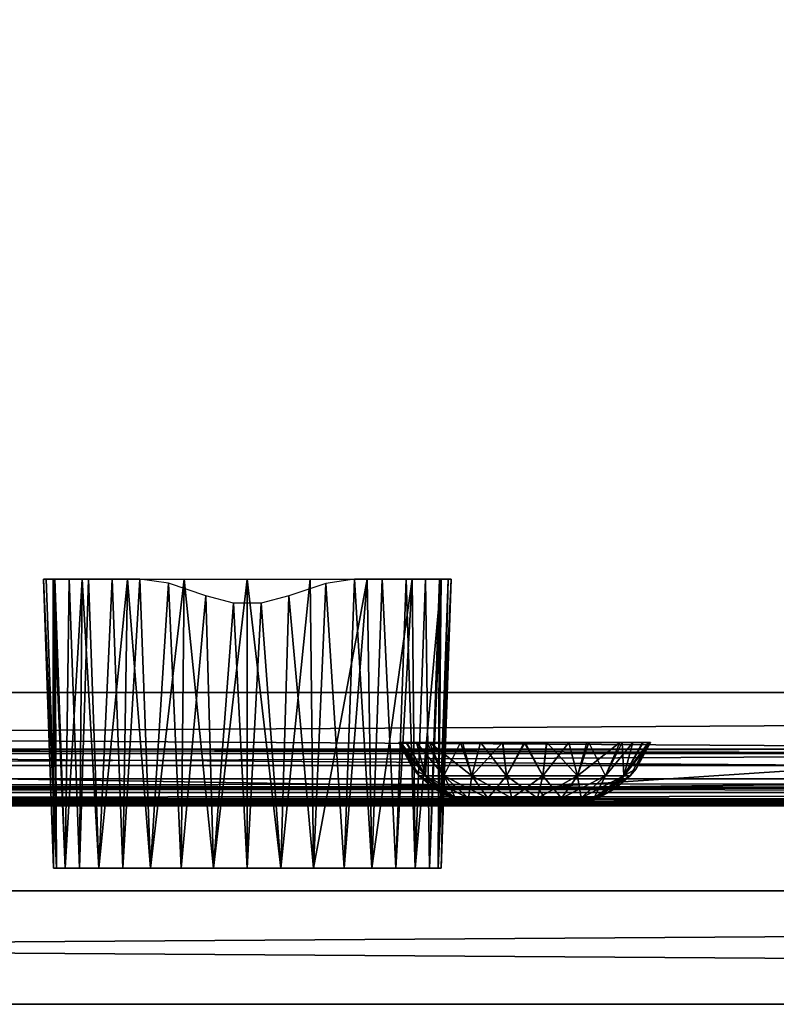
# Model space of a CAD drawing. Header units: millimetres. Extents: x -168 to 168, y -6 to 84.
# Tile 92 of 173: x 15 to 28, y -6 to 12. Entities that reach past the tile are written whole.
import ezdxf

# ---------------------------------------------------------------- set-up
doc = ezdxf.new("R2010")
doc.units = ezdxf.units.MM
doc.header["$LTSCALE"] = 65.185185
for name, color, linetype in [('109', 7, 'CONTINUOUS'), ('110', 7, 'CONTINUOUS'), ('16', 7, 'CONTINUOUS'), ('2', 7, 'CONTINUOUS'), ('201', 7, 'CONTINUOUS'), ('202', 7, 'CONTINUOUS'), ('203', 7, 'CONTINUOUS'), ('21', 7, 'CONTINUOUS'), ('210', 7, 'CONTINUOUS'), ('211', 7, 'CONTINUOUS'), ('212', 7, 'CONTINUOUS'), ('242', 7, 'CONTINUOUS'), ('249', 7, 'CONTINUOUS'), ('251', 7, 'CONTINUOUS'), ('256', 7, 'CONTINUOUS'), ('28', 7, 'CONTINUOUS'), ('29', 7, 'CONTINUOUS'), ('32', 7, 'CONTINUOUS'), ('37', 7, 'CONTINUOUS'), ('68', 7, 'CONTINUOUS'), ('76', 7, 'CONTINUOUS'), ('77', 7, 'CONTINUOUS'), ('82', 7, 'CONTINUOUS')]:
    doc.layers.add(name, color=color, linetype=linetype)

msp = doc.modelspace()

# ---------------------------------------------------------------- linework, layer by layer
at = {"layer": '109', "linetype": 'Continuous'}
for points in [[(-125, 0, -50), (124.655, 39.565, -49.655), (125, 0, -50), (-125, 0, -50)], [(-125, 0, -50), (-124.655, 39.565, -49.655), (124.655, 39.565, -49.655), (-125, 0, -50)]]:
    msp.add_3dface(points, dxfattribs=at)
at = {"layer": '110', "linetype": 'Continuous'}
for points in [[(-124.655, 39.565, 49.655), (-125, 0, 50), (125, 0, 50), (-124.655, 39.565, 49.655)], [(-124.655, 39.565, 49.655), (125, 0, 50), (124.655, 39.565, 49.655), (-124.655, 39.565, 49.655)]]:
    msp.add_3dface(points, dxfattribs=at)
at = {"layer": '16', "linetype": 'Continuous'}
for points in [[(37.946, -2, 48.712), (-38.163, -2, 49.334), (37.946, -2, 47.996), (37.946, -2, 48.712)], [(38.001, -2, 49.041), (-38.163, -2, 49.334), (37.946, -2, 48.712), (38.001, -2, 49.041)], [(-38.163, -2, 49.334), (0, -2, 47.336), (37.946, -2, 47.996), (-38.163, -2, 49.334)], [(38.163, -2, 49.334), (-38.163, -2, 49.334), (38.001, -2, 49.041), (38.163, -2, 49.334)], [(0, -2, 47.336), (38.15, -2, 47.39), (37.998, -2, 47.676), (0, -2, 47.336)], [(37.946, -2, 47.996), (0, -2, 47.336), (37.998, -2, 47.676), (37.946, -2, 47.996)]]:
    msp.add_3dface(points, dxfattribs=at)
at = {"layer": '2', "linetype": 'Continuous'}
for points in [[(123.9, -1.522, 49.834), (-123.9, -1.759, 49.762), (123.9, -1.651, 49.811), (123.9, -1.522, 49.834)], [(-123.9, -1.522, 49.834), (-123.9, -1.759, 49.762), (123.9, -1.522, 49.834), (-123.9, -1.522, 49.834)], [(123.9, -1.651, 49.811), (-123.9, -1.759, 49.762), (123.9, -1.762, 49.76), (123.9, -1.651, 49.811)], [(-123.9, -1.759, 49.762), (-123.9, -1.762, 49.76), (123.9, -1.762, 49.76), (-123.9, -1.759, 49.762)], [(-123.9, -1.762, 49.76), (-123.9, -1.933, 49.583), (123.9, -1.768, 49.756), (-123.9, -1.762, 49.76)], [(123.9, -1.762, 49.76), (-123.9, -1.762, 49.76), (123.9, -1.768, 49.756), (123.9, -1.762, 49.76)], [(-123.9, -1.933, 49.583), (-41.065, -1.962, 49.524), (123.9, -1.768, 49.756), (-123.9, -1.933, 49.583)], [(-38.935, -1.962, 49.524), (123.9, -1.768, 49.756), (-41.065, -1.962, 49.524), (-38.935, -1.962, 49.524)], [(-38.935, -1.962, 49.524), (38.935, -1.962, 49.524), (123.9, -1.768, 49.756), (-38.935, -1.962, 49.524)], [(-38.935, -1.962, 49.524), (-38.653, -1.971, 49.503), (38.935, -1.962, 49.524), (-38.935, -1.962, 49.524)], [(38.935, -1.962, 49.524), (-38.653, -1.971, 49.503), (38.653, -1.971, 49.503), (38.935, -1.962, 49.524)], [(-38.653, -1.971, 49.503), (-38.514, -1.979, 49.476), (38.653, -1.971, 49.503), (-38.653, -1.971, 49.503)], [(38.653, -1.971, 49.503), (-38.514, -1.979, 49.476), (38.514, -1.979, 49.476), (38.653, -1.971, 49.503)], [(-38.514, -1.979, 49.476), (-38.389, -1.989, 49.439), (38.514, -1.979, 49.476), (-38.514, -1.979, 49.476)], [(38.514, -1.979, 49.476), (-38.389, -1.989, 49.439), (38.389, -1.989, 49.439), (38.514, -1.979, 49.476)], [(-38.389, -1.989, 49.439), (-38.163, -2, 49.334), (38.389, -1.989, 49.439), (-38.389, -1.989, 49.439)], [(-38.163, -2, 49.334), (38.163, -2, 49.334), (38.389, -1.989, 49.439), (-38.163, -2, 49.334)]]:
    msp.add_3dface(points, dxfattribs=at)
at = {"layer": '201', "linetype": 'Continuous'}
for points in [[(15.503, 2, 19.782), (15.679, 2, 18.669), (15.681, -3.1, 19.782), (15.503, 2, 19.782)], [(15.679, 2, 18.669), (16.191, 2, 17.666), (15.888, -3.1, 18.611), (15.679, 2, 18.669)], [(15.681, -3.1, 19.782), (15.679, 2, 18.669), (15.733, -3.1, 19.187), (15.681, -3.1, 19.782)], [(15.733, -3.1, 19.187), (15.679, 2, 18.669), (15.888, -3.1, 18.611), (15.733, -3.1, 19.187)], [(15.888, -3.1, 18.611), (16.191, 2, 17.666), (16.14, -3.1, 18.07), (15.888, -3.1, 18.611)], [(16.14, -3.1, 18.07), (16.191, 2, 17.666), (16.483, -3.1, 17.581), (16.14, -3.1, 18.07)], [(16.191, 2, 17.666), (16.987, 2, 16.869), (16.483, -3.1, 17.581), (16.191, 2, 17.666)], [(16.483, -3.1, 17.581), (16.987, 2, 16.869), (16.904, -3.1, 17.16), (16.483, -3.1, 17.581)], [(16.904, -3.1, 17.16), (16.987, 2, 16.869), (17.393, -3.1, 16.818), (16.904, -3.1, 17.16)], [(16.987, 2, 16.869), (17.991, 2, 16.358), (17.393, -3.1, 16.818), (16.987, 2, 16.869)], [(17.393, -3.1, 16.818), (17.991, 2, 16.358), (17.933, -3.1, 16.566), (17.393, -3.1, 16.818)], [(17.933, -3.1, 16.566), (17.991, 2, 16.358), (18.509, -3.1, 16.412), (17.933, -3.1, 16.566)], [(17.991, 2, 16.358), (19.103, 2, 16.182), (18.509, -3.1, 16.412), (17.991, 2, 16.358)], [(18.509, -3.1, 16.412), (19.103, 2, 16.182), (19.103, -3.1, 16.36), (18.509, -3.1, 16.412)], [(19.103, -3.1, 16.36), (19.103, 2, 16.182), (19.697, -3.1, 16.412), (19.103, -3.1, 16.36)], [(19.103, 2, 16.182), (20.216, 2, 16.358), (19.697, -3.1, 16.412), (19.103, 2, 16.182)], [(19.697, -3.1, 16.412), (20.216, 2, 16.358), (20.274, -3.1, 16.566), (19.697, -3.1, 16.412)], [(20.216, 2, 16.358), (21.219, 2, 16.869), (20.274, -3.1, 16.566), (20.216, 2, 16.358)], [(20.274, -3.1, 16.566), (21.219, 2, 16.869), (20.814, -3.1, 16.818), (20.274, -3.1, 16.566)], [(20.814, -3.1, 16.818), (21.219, 2, 16.869), (21.303, -3.1, 17.16), (20.814, -3.1, 16.818)], [(21.219, 2, 16.869), (22.016, 2, 17.666), (21.303, -3.1, 17.16), (21.219, 2, 16.869)], [(21.303, -3.1, 17.16), (22.016, 2, 17.666), (21.724, -3.1, 17.582), (21.303, -3.1, 17.16)], [(21.724, -3.1, 17.582), (22.016, 2, 17.666), (22.066, -3.1, 18.07), (21.724, -3.1, 17.582)], [(22.016, 2, 17.666), (22.527, 2, 18.669), (22.066, -3.1, 18.07), (22.016, 2, 17.666)], [(22.066, -3.1, 18.07), (22.527, 2, 18.669), (22.319, -3.1, 18.612), (22.066, -3.1, 18.07)], [(22.319, -3.1, 18.612), (22.527, 2, 18.669), (22.473, -3.1, 19.188), (22.319, -3.1, 18.612)], [(22.527, 2, 18.669), (22.703, 2, 19.782), (22.473, -3.1, 19.188), (22.527, 2, 18.669)], [(22.473, -3.1, 19.188), (22.703, 2, 19.782), (22.525, -3.1, 19.782), (22.473, -3.1, 19.188)]]:
    msp.add_3dface(points, dxfattribs=at)
at = {"layer": '202', "linetype": 'Continuous'}
for points in [[(15.503, 2, 19.782), (15.733, -3.1, 20.376), (15.555, 2, 20.389), (15.503, 2, 19.782)], [(15.503, 2, 19.782), (15.681, -3.1, 19.782), (15.733, -3.1, 20.376), (15.503, 2, 19.782)], [(15.555, 2, 20.389), (15.733, -3.1, 20.376), (15.708, 2, 20.979), (15.555, 2, 20.389)], [(15.733, -3.1, 20.376), (15.888, -3.1, 20.952), (15.708, 2, 20.979), (15.733, -3.1, 20.376)], [(15.708, 2, 20.979), (15.888, -3.1, 20.952), (15.958, 2, 21.534), (15.708, 2, 20.979)], [(15.888, -3.1, 20.952), (16.14, -3.1, 21.493), (15.958, 2, 21.534), (15.888, -3.1, 20.952)], [(15.958, 2, 21.534), (16.14, -3.1, 21.493), (16.299, 2, 22.039), (15.958, 2, 21.534)], [(16.14, -3.1, 21.493), (16.482, -3.1, 21.982), (16.299, 2, 22.039), (16.14, -3.1, 21.493)], [(16.299, 2, 22.039), (16.482, -3.1, 21.982), (16.72, 2, 22.48), (16.299, 2, 22.039)], [(16.482, -3.1, 21.982), (16.904, -3.1, 22.403), (16.72, 2, 22.48), (16.482, -3.1, 21.982)], [(16.72, 2, 22.48), (16.904, -3.1, 22.403), (17.209, 2, 22.843), (16.72, 2, 22.48)], [(16.904, -3.1, 22.403), (17.392, -3.1, 22.745), (17.209, 2, 22.843), (16.904, -3.1, 22.403)], [(17.209, 2, 22.843), (17.392, -3.1, 22.745), (17.71, 1.93, 23.099), (17.209, 2, 22.843)], [(17.392, -3.1, 22.745), (17.933, -3.1, 22.997), (17.71, 1.93, 23.099), (17.392, -3.1, 22.745)], [(17.933, -3.1, 22.997), (18.371, 1.711, 23.296), (17.71, 1.93, 23.099), (17.933, -3.1, 22.997)], [(20.489, 1.928, 23.102), (19.835, 1.711, 23.296), (20.274, -3.1, 22.997), (20.489, 1.928, 23.102)], [(20.814, -3.1, 22.746), (20.489, 1.928, 23.102), (20.274, -3.1, 22.997), (20.814, -3.1, 22.746)], [(20.997, 2, 22.843), (20.489, 1.928, 23.102), (20.814, -3.1, 22.746), (20.997, 2, 22.843)], [(21.302, -3.1, 22.404), (20.997, 2, 22.843), (20.814, -3.1, 22.746), (21.302, -3.1, 22.404)], [(21.486, 2, 22.48), (20.997, 2, 22.843), (21.302, -3.1, 22.404), (21.486, 2, 22.48)], [(21.724, -3.1, 21.982), (21.486, 2, 22.48), (21.302, -3.1, 22.404), (21.724, -3.1, 21.982)], [(21.907, 2, 22.039), (21.486, 2, 22.48), (21.724, -3.1, 21.982), (21.907, 2, 22.039)], [(22.066, -3.1, 21.494), (21.907, 2, 22.039), (21.724, -3.1, 21.982), (22.066, -3.1, 21.494)], [(22.248, 2, 21.534), (21.907, 2, 22.039), (22.066, -3.1, 21.494), (22.248, 2, 21.534)], [(22.318, -3.1, 20.953), (22.248, 2, 21.534), (22.066, -3.1, 21.494), (22.318, -3.1, 20.953)], [(22.498, 2, 20.979), (22.248, 2, 21.534), (22.318, -3.1, 20.953), (22.498, 2, 20.979)], [(22.473, -3.1, 20.377), (22.498, 2, 20.979), (22.318, -3.1, 20.953), (22.473, -3.1, 20.377)], [(22.652, 2, 20.389), (22.498, 2, 20.979), (22.473, -3.1, 20.377), (22.652, 2, 20.389)], [(22.525, -3.1, 19.782), (22.652, 2, 20.389), (22.473, -3.1, 20.377), (22.525, -3.1, 19.782)], [(22.525, -3.1, 19.782), (22.703, 2, 19.782), (22.652, 2, 20.389), (22.525, -3.1, 19.782)], [(18.509, -3.1, 23.152), (18.371, 1.711, 23.296), (17.933, -3.1, 22.997), (18.509, -3.1, 23.152)], [(18.859, 1.577, 23.359), (18.371, 1.711, 23.296), (18.509, -3.1, 23.152), (18.859, 1.577, 23.359)], [(19.103, -3.1, 23.204), (18.859, 1.577, 23.359), (18.509, -3.1, 23.152), (19.103, -3.1, 23.204)], [(19.347, 1.577, 23.359), (18.859, 1.577, 23.359), (19.103, -3.1, 23.204), (19.347, 1.577, 23.359)], [(19.697, -3.1, 23.152), (19.347, 1.577, 23.359), (19.103, -3.1, 23.204), (19.697, -3.1, 23.152)], [(19.835, 1.711, 23.296), (19.347, 1.577, 23.359), (19.697, -3.1, 23.152), (19.835, 1.711, 23.296)], [(20.274, -3.1, 22.997), (19.835, 1.711, 23.296), (19.697, -3.1, 23.152), (20.274, -3.1, 22.997)]]:
    msp.add_3dface(points, dxfattribs=at)
at = {"layer": '203', "linetype": 'Continuous'}
for points in [[(15.681, -3.1, 19.782), (22.473, -3.1, 20.377), (15.733, -3.1, 20.376), (15.681, -3.1, 19.782)], [(15.681, -3.1, 19.782), (22.525, -3.1, 19.782), (22.473, -3.1, 20.377), (15.681, -3.1, 19.782)], [(15.681, -3.1, 19.782), (15.733, -3.1, 19.187), (22.525, -3.1, 19.782), (15.681, -3.1, 19.782)], [(15.733, -3.1, 19.187), (22.473, -3.1, 19.188), (22.525, -3.1, 19.782), (15.733, -3.1, 19.187)], [(15.733, -3.1, 19.187), (22.319, -3.1, 18.612), (22.473, -3.1, 19.188), (15.733, -3.1, 19.187)], [(15.733, -3.1, 19.187), (15.888, -3.1, 18.611), (22.319, -3.1, 18.612), (15.733, -3.1, 19.187)], [(22.473, -3.1, 20.377), (15.888, -3.1, 20.952), (15.733, -3.1, 20.376), (22.473, -3.1, 20.377)], [(15.888, -3.1, 18.611), (16.14, -3.1, 18.07), (22.066, -3.1, 18.07), (15.888, -3.1, 18.611)], [(22.318, -3.1, 20.953), (16.14, -3.1, 21.493), (15.888, -3.1, 20.952), (22.318, -3.1, 20.953)], [(22.473, -3.1, 20.377), (22.318, -3.1, 20.953), (15.888, -3.1, 20.952), (22.473, -3.1, 20.377)], [(15.888, -3.1, 18.611), (22.066, -3.1, 18.07), (22.319, -3.1, 18.612), (15.888, -3.1, 18.611)], [(22.066, -3.1, 21.494), (16.482, -3.1, 21.982), (16.14, -3.1, 21.493), (22.066, -3.1, 21.494)], [(22.318, -3.1, 20.953), (22.066, -3.1, 21.494), (16.14, -3.1, 21.493), (22.318, -3.1, 20.953)], [(16.14, -3.1, 18.07), (16.483, -3.1, 17.581), (21.724, -3.1, 17.582), (16.14, -3.1, 18.07)], [(16.14, -3.1, 18.07), (21.724, -3.1, 17.582), (22.066, -3.1, 18.07), (16.14, -3.1, 18.07)], [(21.724, -3.1, 21.982), (16.904, -3.1, 22.403), (16.482, -3.1, 21.982), (21.724, -3.1, 21.982)], [(22.066, -3.1, 21.494), (21.724, -3.1, 21.982), (16.482, -3.1, 21.982), (22.066, -3.1, 21.494)], [(16.483, -3.1, 17.581), (21.303, -3.1, 17.16), (21.724, -3.1, 17.582), (16.483, -3.1, 17.581)], [(16.483, -3.1, 17.581), (16.904, -3.1, 17.16), (21.303, -3.1, 17.16), (16.483, -3.1, 17.581)], [(21.302, -3.1, 22.404), (17.392, -3.1, 22.745), (16.904, -3.1, 22.403), (21.302, -3.1, 22.404)], [(21.724, -3.1, 21.982), (21.302, -3.1, 22.404), (16.904, -3.1, 22.403), (21.724, -3.1, 21.982)], [(16.904, -3.1, 17.16), (20.814, -3.1, 16.818), (21.303, -3.1, 17.16), (16.904, -3.1, 17.16)], [(16.904, -3.1, 17.16), (17.393, -3.1, 16.818), (20.814, -3.1, 16.818), (16.904, -3.1, 17.16)], [(20.814, -3.1, 22.746), (17.933, -3.1, 22.997), (17.392, -3.1, 22.745), (20.814, -3.1, 22.746)], [(21.302, -3.1, 22.404), (20.814, -3.1, 22.746), (17.392, -3.1, 22.745), (21.302, -3.1, 22.404)], [(17.393, -3.1, 16.818), (20.274, -3.1, 16.566), (20.814, -3.1, 16.818), (17.393, -3.1, 16.818)], [(17.393, -3.1, 16.818), (17.933, -3.1, 16.566), (20.274, -3.1, 16.566), (17.393, -3.1, 16.818)], [(20.274, -3.1, 22.997), (19.697, -3.1, 23.152), (17.933, -3.1, 22.997), (20.274, -3.1, 22.997)], [(20.814, -3.1, 22.746), (20.274, -3.1, 22.997), (17.933, -3.1, 22.997), (20.814, -3.1, 22.746)], [(19.697, -3.1, 23.152), (18.509, -3.1, 23.152), (17.933, -3.1, 22.997), (19.697, -3.1, 23.152)], [(17.933, -3.1, 16.566), (18.509, -3.1, 16.412), (20.274, -3.1, 16.566), (17.933, -3.1, 16.566)], [(19.697, -3.1, 23.152), (19.103, -3.1, 23.204), (18.509, -3.1, 23.152), (19.697, -3.1, 23.152)], [(18.509, -3.1, 16.412), (19.697, -3.1, 16.412), (20.274, -3.1, 16.566), (18.509, -3.1, 16.412)], [(18.509, -3.1, 16.412), (19.103, -3.1, 16.36), (19.697, -3.1, 16.412), (18.509, -3.1, 16.412)]]:
    msp.add_3dface(points, dxfattribs=at)
at = {"layer": '21', "linetype": 'Continuous'}
for points in [[(24.229, -1.674, 46.122), (-24.229, -1.674, 46.122), (0, -1.286, 45.586), (24.229, -1.674, 46.122)], [(30.099, -1.286, 45.62), (24.229, -1.674, 46.122), (0, -1.286, 45.586), (30.099, -1.286, 45.62)], [(72.686, -1.674, 46.299), (24.229, -1.674, 46.122), (60.198, -1.286, 45.722), (72.686, -1.674, 46.299)], [(60.198, -1.286, 45.722), (24.229, -1.674, 46.122), (30.099, -1.286, 45.62), (60.198, -1.286, 45.722)], [(24.399, -1.917, 46.72), (-24.399, -1.917, 46.72), (24.229, -1.674, 46.122), (24.399, -1.917, 46.72)], [(24.229, -1.674, 46.122), (-24.399, -1.917, 46.72), (-24.229, -1.674, 46.122), (24.229, -1.674, 46.122)], [(72.686, -1.674, 46.299), (24.399, -1.917, 46.72), (24.229, -1.674, 46.122), (72.686, -1.674, 46.299)], [(73.198, -1.917, 46.899), (24.399, -1.917, 46.72), (72.686, -1.674, 46.299), (73.198, -1.917, 46.899)], [(24.399, -1.917, 46.72), (0, -2, 47.336), (-24.399, -1.917, 46.72), (24.399, -1.917, 46.72)], [(38.15, -2, 47.39), (0, -2, 47.336), (24.399, -1.917, 46.72), (38.15, -2, 47.39)], [(73.198, -1.917, 46.899), (38.939, -1.978, 47.063), (24.399, -1.917, 46.72), (73.198, -1.917, 46.899)], [(38.939, -1.978, 47.063), (38.643, -1.983, 47.101), (24.399, -1.917, 46.72), (38.939, -1.978, 47.063)], [(38.643, -1.983, 47.101), (38.514, -1.988, 47.143), (24.399, -1.917, 46.72), (38.643, -1.983, 47.101)], [(38.514, -1.988, 47.143), (38.372, -1.994, 47.212), (24.399, -1.917, 46.72), (38.514, -1.988, 47.143)], [(38.372, -1.994, 47.212), (38.15, -2, 47.39), (24.399, -1.917, 46.72), (38.372, -1.994, 47.212)]]:
    msp.add_3dface(points, dxfattribs=at)
at = {"layer": '210', "linetype": 'Continuous'}
for points in [[(23.396, -2, 0.162), (23.374, -2), (24.604, -2, 0.162), (23.396, -2, 0.162)], [(23.396, -2, -0.162), (24.626, -2), (23.374, -2), (23.396, -2, -0.162)], [(23.374, -2), (24.626, -2), (24.604, -2, 0.162), (23.374, -2)], [(23.458, -2, 0.313), (23.396, -2, 0.162), (24.604, -2, 0.162), (23.458, -2, 0.313)], [(24.604, -2, -0.162), (24.626, -2), (23.396, -2, -0.162), (24.604, -2, -0.162)], [(24.542, -2, -0.313), (24.604, -2, -0.162), (23.396, -2, -0.162), (24.542, -2, -0.313)], [(23.459, -2, -0.313), (24.542, -2, -0.313), (23.396, -2, -0.162), (23.459, -2, -0.313)], [(23.558, -2, 0.442), (23.458, -2, 0.313), (24.541, -2, 0.313), (23.558, -2, 0.442)], [(24.541, -2, 0.313), (23.458, -2, 0.313), (24.604, -2, 0.162), (24.541, -2, 0.313)], [(23.558, -2, -0.443), (24.442, -2, -0.442), (23.459, -2, -0.313), (23.558, -2, -0.443)], [(24.442, -2, -0.442), (24.542, -2, -0.313), (23.459, -2, -0.313), (24.442, -2, -0.442)], [(23.687, -2, -0.542), (24.313, -2, -0.542), (23.558, -2, -0.443), (23.687, -2, -0.542)], [(24.313, -2, -0.542), (24.442, -2, -0.442), (23.558, -2, -0.443), (24.313, -2, -0.542)], [(23.687, -2, 0.542), (23.558, -2, 0.442), (24.442, -2, 0.443), (23.687, -2, 0.542)], [(24.442, -2, 0.443), (23.558, -2, 0.442), (24.541, -2, 0.313), (24.442, -2, 0.443)], [(23.838, -2, -0.604), (24.162, -2, -0.604), (23.687, -2, -0.542), (23.838, -2, -0.604)], [(24.162, -2, -0.604), (24.313, -2, -0.542), (23.687, -2, -0.542), (24.162, -2, -0.604)], [(23.838, -2, 0.604), (23.687, -2, 0.542), (24.313, -2, 0.542), (23.838, -2, 0.604)], [(24.313, -2, 0.542), (23.687, -2, 0.542), (24.442, -2, 0.443), (24.313, -2, 0.542)], [(24, -2, -0.626), (24.162, -2, -0.604), (23.838, -2, -0.604), (24, -2, -0.626)], [(24, -2, 0.626), (23.838, -2, 0.604), (24.162, -2, 0.604), (24, -2, 0.626)], [(24.162, -2, 0.604), (23.838, -2, 0.604), (24.313, -2, 0.542), (24.162, -2, 0.604)]]:
    msp.add_3dface(points, dxfattribs=at)
at = {"layer": '211', "linetype": 'Continuous'}
for points in [[(21.777, -0.881, 0), (21.812, -0.881, -0.395), (22.031, -1.342, 0), (21.777, -0.881, 0)], [(21.92, -0.881, -0.784), (22.251, -1.467, -0.637), (21.812, -0.881, -0.395), (21.92, -0.881, -0.784)], [(22.251, -1.467, -0.637), (22.138, -1.467, 0), (21.812, -0.881, -0.395), (22.251, -1.467, -0.637)], [(21.812, -0.881, -0.395), (22.138, -1.467, 0), (22.031, -1.342, 0), (21.812, -0.881, -0.395)], [(22.089, -0.881, -1.136), (22.251, -1.467, -0.637), (21.92, -0.881, -0.784), (22.089, -0.881, -1.136)], [(22.318, -0.881, -1.453), (22.574, -1.467, -1.197), (22.089, -0.881, -1.136), (22.318, -0.881, -1.453)], [(22.574, -1.467, -1.197), (22.251, -1.467, -0.637), (22.089, -0.881, -1.136), (22.574, -1.467, -1.197)], [(23.069, -1.467, -1.612), (22.574, -1.467, -1.197), (22.318, -0.881, -1.453), (23.069, -1.467, -1.612)], [(22.903, -0.881, -1.934), (23.069, -1.467, -1.612), (22.318, -0.881, -1.453), (22.903, -0.881, -1.934)], [(23.61, -0.881, -2.189), (23.069, -1.467, -1.612), (22.903, -0.881, -1.934), (23.61, -0.881, -2.189)], [(23.677, -1.467, -1.833), (23.069, -1.467, -1.612), (23.61, -0.881, -2.189), (23.677, -1.467, -1.833)], [(23.993, -0.881, -2.223), (23.677, -1.467, -1.833), (23.61, -0.881, -2.189), (23.993, -0.881, -2.223)], [(24.323, -1.467, -1.833), (23.677, -1.467, -1.833), (23.993, -0.881, -2.223), (24.323, -1.467, -1.833)], [(24.387, -0.881, -2.189), (24.323, -1.467, -1.833), (23.993, -0.881, -2.223), (24.387, -0.881, -2.189)], [(24.931, -1.467, -1.612), (24.323, -1.467, -1.833), (24.779, -0.881, -2.082), (24.931, -1.467, -1.612)], [(24.779, -0.881, -2.082), (24.323, -1.467, -1.833), (24.387, -0.881, -2.189), (24.779, -0.881, -2.082)], [(25.135, -0.881, -1.911), (24.931, -1.467, -1.612), (24.779, -0.881, -2.082), (25.135, -0.881, -1.911)], [(25.426, -1.467, -1.197), (24.931, -1.467, -1.612), (25.135, -0.881, -1.911), (25.426, -1.467, -1.197)], [(25.721, -0.881, -1.407), (25.426, -1.467, -1.197), (25.135, -0.881, -1.911), (25.721, -0.881, -1.407)], [(25.749, -1.467, -0.637), (25.426, -1.467, -1.197), (25.721, -0.881, -1.407), (25.749, -1.467, -0.637)], [(26.091, -0.881, -0.756), (25.749, -1.467, -0.637), (25.721, -0.881, -1.407), (26.091, -0.881, -0.756)], [(25.969, -1.342, 0), (25.749, -1.467, -0.637), (26.223, -0.881, 0), (25.969, -1.342, 0)], [(26.223, -0.881, 0), (25.749, -1.467, -0.637), (26.091, -0.881, -0.756), (26.223, -0.881, 0)], [(25.862, -1.467, 0), (25.749, -1.467, -0.637), (25.969, -1.342, 0), (25.862, -1.467, 0)], [(22.138, -1.467, 0), (22.251, -1.467, -0.637), (22.409, -1.699, 0), (22.138, -1.467, 0)], [(22.781, -1.862, -0.444), (22.703, -1.862, 0), (22.251, -1.467, -0.637), (22.781, -1.862, -0.444)], [(22.574, -1.467, -1.197), (22.781, -1.862, -0.444), (22.251, -1.467, -0.637), (22.574, -1.467, -1.197)], [(22.251, -1.467, -0.637), (22.703, -1.862, 0), (22.409, -1.699, 0), (22.251, -1.467, -0.637)], [(23.006, -1.862, -0.834), (22.781, -1.862, -0.444), (22.574, -1.467, -1.197), (23.006, -1.862, -0.834)], [(23.069, -1.467, -1.612), (23.006, -1.862, -0.834), (22.574, -1.467, -1.197), (23.069, -1.467, -1.612)], [(23.351, -1.862, -1.123), (23.006, -1.862, -0.834), (23.069, -1.467, -1.612), (23.351, -1.862, -1.123)], [(23.677, -1.467, -1.833), (23.351, -1.862, -1.123), (23.069, -1.467, -1.612), (23.677, -1.467, -1.833)], [(23.775, -1.862, -1.278), (23.351, -1.862, -1.123), (23.677, -1.467, -1.833), (23.775, -1.862, -1.278)], [(24.323, -1.467, -1.833), (23.775, -1.862, -1.278), (23.677, -1.467, -1.833), (24.323, -1.467, -1.833)], [(24.225, -1.862, -1.278), (23.775, -1.862, -1.278), (24.323, -1.467, -1.833), (24.225, -1.862, -1.278)], [(24.649, -1.862, -1.123), (24.225, -1.862, -1.278), (24.931, -1.467, -1.612), (24.649, -1.862, -1.123)], [(24.931, -1.467, -1.612), (24.225, -1.862, -1.278), (24.323, -1.467, -1.833), (24.931, -1.467, -1.612)], [(24.994, -1.862, -0.834), (24.649, -1.862, -1.123), (25.426, -1.467, -1.197), (24.994, -1.862, -0.834)], [(25.426, -1.467, -1.197), (24.649, -1.862, -1.123), (24.931, -1.467, -1.612), (25.426, -1.467, -1.197)], [(25.219, -1.862, -0.444), (24.994, -1.862, -0.834), (25.749, -1.467, -0.637), (25.219, -1.862, -0.444)], [(25.749, -1.467, -0.637), (24.994, -1.862, -0.834), (25.426, -1.467, -1.197), (25.749, -1.467, -0.637)], [(25.591, -1.699, 0), (25.219, -1.862, -0.444), (25.862, -1.467, 0), (25.591, -1.699, 0)], [(25.862, -1.467, 0), (25.219, -1.862, -0.444), (25.749, -1.467, -0.637), (25.862, -1.467, 0)], [(25.297, -1.862, 0), (25.219, -1.862, -0.444), (25.591, -1.699, 0), (25.297, -1.862, 0)], [(22.703, -1.862, 0), (22.781, -1.862, -0.444), (22.867, -1.922, 0), (22.703, -1.862, 0)], [(22.781, -1.862, -0.444), (23.374, -2), (22.867, -1.922, 0), (22.781, -1.862, -0.444)], [(23.396, -2, -0.162), (23.374, -2), (22.781, -1.862, -0.444), (23.396, -2, -0.162)], [(23.459, -2, -0.313), (23.396, -2, -0.162), (22.781, -1.862, -0.444), (23.459, -2, -0.313)], [(23.006, -1.862, -0.834), (23.459, -2, -0.313), (22.781, -1.862, -0.444), (23.006, -1.862, -0.834)], [(23.558, -2, -0.443), (23.459, -2, -0.313), (23.006, -1.862, -0.834), (23.558, -2, -0.443)], [(23.351, -1.862, -1.123), (23.558, -2, -0.443), (23.006, -1.862, -0.834), (23.351, -1.862, -1.123)], [(23.687, -2, -0.542), (23.558, -2, -0.443), (23.351, -1.862, -1.123), (23.687, -2, -0.542)], [(23.775, -1.862, -1.278), (23.687, -2, -0.542), (23.351, -1.862, -1.123), (23.775, -1.862, -1.278)], [(23.838, -2, -0.604), (23.687, -2, -0.542), (23.775, -1.862, -1.278), (23.838, -2, -0.604)], [(24, -2, -0.626), (23.838, -2, -0.604), (23.775, -1.862, -1.278), (24, -2, -0.626)], [(24.225, -1.862, -1.278), (24, -2, -0.626), (23.775, -1.862, -1.278), (24.225, -1.862, -1.278)], [(24.162, -2, -0.604), (24, -2, -0.626), (24.225, -1.862, -1.278), (24.162, -2, -0.604)], [(24.649, -1.862, -1.123), (24.162, -2, -0.604), (24.225, -1.862, -1.278), (24.649, -1.862, -1.123)], [(24.313, -2, -0.542), (24.162, -2, -0.604), (24.649, -1.862, -1.123), (24.313, -2, -0.542)], [(24.994, -1.862, -0.834), (24.313, -2, -0.542), (24.649, -1.862, -1.123), (24.994, -1.862, -0.834)], [(24.442, -2, -0.442), (24.313, -2, -0.542), (24.994, -1.862, -0.834), (24.442, -2, -0.442)], [(24.542, -2, -0.313), (24.442, -2, -0.442), (24.994, -1.862, -0.834), (24.542, -2, -0.313)], [(24.604, -2, -0.162), (24.542, -2, -0.313), (25.219, -1.862, -0.444), (24.604, -2, -0.162)], [(25.219, -1.862, -0.444), (24.542, -2, -0.313), (24.994, -1.862, -0.834), (25.219, -1.862, -0.444)], [(25.133, -1.922, 0), (24.604, -2, -0.162), (25.297, -1.862, 0), (25.133, -1.922, 0)], [(25.297, -1.862, 0), (24.604, -2, -0.162), (25.219, -1.862, -0.444), (25.297, -1.862, 0)], [(24.626, -2), (24.604, -2, -0.162), (25.133, -1.922, 0), (24.626, -2)]]:
    msp.add_3dface(points, dxfattribs=at)
at = {"layer": '212', "linetype": 'Continuous'}
for points in [[(21.777, -0.881, 0), (22.031, -1.342, 0), (22.25, -1.467, 0.637), (21.777, -0.881, 0)], [(21.777, -0.881, 0), (22.25, -1.467, 0.637), (21.909, -0.881, 0.756), (21.777, -0.881, 0)], [(21.909, -0.881, 0.756), (22.25, -1.467, 0.637), (22.279, -0.881, 1.407), (21.909, -0.881, 0.756)], [(22.25, -1.467, 0.637), (22.574, -1.467, 1.197), (22.279, -0.881, 1.407), (22.25, -1.467, 0.637)], [(22.279, -0.881, 1.407), (22.574, -1.467, 1.197), (22.865, -0.881, 1.911), (22.279, -0.881, 1.407)], [(22.574, -1.467, 1.197), (23.069, -1.467, 1.613), (22.865, -0.881, 1.911), (22.574, -1.467, 1.197)], [(22.865, -0.881, 1.911), (23.069, -1.467, 1.613), (23.221, -0.881, 2.082), (22.865, -0.881, 1.911)], [(23.069, -1.467, 1.613), (23.677, -1.467, 1.834), (23.221, -0.881, 2.082), (23.069, -1.467, 1.613)], [(23.221, -0.881, 2.082), (23.677, -1.467, 1.834), (23.614, -0.881, 2.189), (23.221, -0.881, 2.082)], [(23.614, -0.881, 2.189), (23.677, -1.467, 1.834), (24.007, -0.881, 2.223), (23.614, -0.881, 2.189)], [(23.677, -1.467, 1.834), (24.323, -1.467, 1.834), (24.007, -0.881, 2.223), (23.677, -1.467, 1.834)], [(24.007, -0.881, 2.223), (24.323, -1.467, 1.834), (24.39, -0.881, 2.189), (24.007, -0.881, 2.223)], [(24.323, -1.467, 1.834), (24.931, -1.467, 1.613), (24.39, -0.881, 2.189), (24.323, -1.467, 1.834)], [(24.39, -0.881, 2.189), (24.931, -1.467, 1.613), (25.097, -0.881, 1.934), (24.39, -0.881, 2.189)], [(24.931, -1.467, 1.613), (25.426, -1.467, 1.197), (25.682, -0.881, 1.453), (24.931, -1.467, 1.613)], [(25.097, -0.881, 1.934), (24.931, -1.467, 1.613), (25.682, -0.881, 1.453), (25.097, -0.881, 1.934)], [(25.426, -1.467, 1.197), (25.75, -1.467, 0.637), (25.911, -0.881, 1.136), (25.426, -1.467, 1.197)], [(25.682, -0.881, 1.453), (25.426, -1.467, 1.197), (25.911, -0.881, 1.136), (25.682, -0.881, 1.453)], [(25.911, -0.881, 1.136), (25.75, -1.467, 0.637), (26.08, -0.881, 0.784), (25.911, -0.881, 1.136)], [(26.08, -0.881, 0.784), (25.75, -1.467, 0.637), (26.188, -0.881, 0.395), (26.08, -0.881, 0.784)], [(25.75, -1.467, 0.637), (25.862, -1.467, 0), (26.188, -0.881, 0.395), (25.75, -1.467, 0.637)], [(25.862, -1.467, 0), (25.969, -1.342, 0), (26.188, -0.881, 0.395), (25.862, -1.467, 0)], [(25.969, -1.342, 0), (26.223, -0.881, 0), (26.188, -0.881, 0.395), (25.969, -1.342, 0)], [(22.031, -1.342, 0), (22.138, -1.467, 0), (22.25, -1.467, 0.637), (22.031, -1.342, 0)], [(22.138, -1.467, 0), (22.78, -1.861, 0.444), (22.25, -1.467, 0.637), (22.138, -1.467, 0)], [(22.138, -1.467, 0), (22.409, -1.699, 0), (22.78, -1.861, 0.444), (22.138, -1.467, 0)], [(22.78, -1.861, 0.444), (23.005, -1.861, 0.835), (22.25, -1.467, 0.637), (22.78, -1.861, 0.444)], [(22.25, -1.467, 0.637), (23.005, -1.861, 0.835), (22.574, -1.467, 1.197), (22.25, -1.467, 0.637)], [(23.005, -1.861, 0.835), (23.351, -1.861, 1.124), (22.574, -1.467, 1.197), (23.005, -1.861, 0.835)], [(22.574, -1.467, 1.197), (23.351, -1.861, 1.124), (23.069, -1.467, 1.613), (22.574, -1.467, 1.197)], [(23.351, -1.861, 1.124), (23.775, -1.861, 1.279), (23.069, -1.467, 1.613), (23.351, -1.861, 1.124)], [(23.069, -1.467, 1.613), (23.775, -1.861, 1.279), (23.677, -1.467, 1.834), (23.069, -1.467, 1.613)], [(23.775, -1.861, 1.279), (24.225, -1.861, 1.279), (23.677, -1.467, 1.834), (23.775, -1.861, 1.279)], [(23.677, -1.467, 1.834), (24.225, -1.861, 1.279), (24.323, -1.467, 1.834), (23.677, -1.467, 1.834)], [(24.225, -1.861, 1.279), (24.649, -1.861, 1.124), (24.323, -1.467, 1.834), (24.225, -1.861, 1.279)], [(24.323, -1.467, 1.834), (24.649, -1.861, 1.124), (24.931, -1.467, 1.613), (24.323, -1.467, 1.834)], [(24.649, -1.861, 1.124), (24.995, -1.861, 0.835), (24.931, -1.467, 1.613), (24.649, -1.861, 1.124)], [(24.931, -1.467, 1.613), (24.995, -1.861, 0.835), (25.426, -1.467, 1.197), (24.931, -1.467, 1.613)], [(24.995, -1.861, 0.835), (25.22, -1.861, 0.444), (25.426, -1.467, 1.197), (24.995, -1.861, 0.835)], [(25.426, -1.467, 1.197), (25.22, -1.861, 0.444), (25.75, -1.467, 0.637), (25.426, -1.467, 1.197)], [(25.22, -1.861, 0.444), (25.297, -1.862, 0), (25.75, -1.467, 0.637), (25.22, -1.861, 0.444)], [(25.297, -1.862, 0), (25.591, -1.699, 0), (25.75, -1.467, 0.637), (25.297, -1.862, 0)], [(25.591, -1.699, 0), (25.862, -1.467, 0), (25.75, -1.467, 0.637), (25.591, -1.699, 0)], [(22.409, -1.699, 0), (22.703, -1.862, 0), (22.78, -1.861, 0.444), (22.409, -1.699, 0)], [(22.703, -1.862, 0), (23.396, -2, 0.162), (22.78, -1.861, 0.444), (22.703, -1.862, 0)], [(23.374, -2), (22.703, -1.862, 0), (22.867, -1.922, 0), (23.374, -2)], [(23.374, -2), (23.396, -2, 0.162), (22.703, -1.862, 0), (23.374, -2)], [(22.78, -1.861, 0.444), (23.458, -2, 0.313), (23.005, -1.861, 0.835), (22.78, -1.861, 0.444)], [(23.396, -2, 0.162), (23.458, -2, 0.313), (22.78, -1.861, 0.444), (23.396, -2, 0.162)], [(23.558, -2, 0.442), (23.687, -2, 0.542), (23.005, -1.861, 0.835), (23.558, -2, 0.442)], [(23.005, -1.861, 0.835), (23.687, -2, 0.542), (23.351, -1.861, 1.124), (23.005, -1.861, 0.835)], [(23.458, -2, 0.313), (23.558, -2, 0.442), (23.005, -1.861, 0.835), (23.458, -2, 0.313)], [(23.687, -2, 0.542), (23.838, -2, 0.604), (23.351, -1.861, 1.124), (23.687, -2, 0.542)], [(23.351, -1.861, 1.124), (23.838, -2, 0.604), (23.775, -1.861, 1.279), (23.351, -1.861, 1.124)], [(23.838, -2, 0.604), (24, -2, 0.626), (23.775, -1.861, 1.279), (23.838, -2, 0.604)], [(23.775, -1.861, 1.279), (24, -2, 0.626), (24.225, -1.861, 1.279), (23.775, -1.861, 1.279)], [(24, -2, 0.626), (24.162, -2, 0.604), (24.225, -1.861, 1.279), (24, -2, 0.626)], [(24.162, -2, 0.604), (24.313, -2, 0.542), (24.225, -1.861, 1.279), (24.162, -2, 0.604)], [(24.225, -1.861, 1.279), (24.313, -2, 0.542), (24.649, -1.861, 1.124), (24.225, -1.861, 1.279)], [(24.313, -2, 0.542), (24.442, -2, 0.443), (24.649, -1.861, 1.124), (24.313, -2, 0.542)], [(24.442, -2, 0.443), (24.541, -2, 0.313), (24.995, -1.861, 0.835), (24.442, -2, 0.443)], [(24.649, -1.861, 1.124), (24.442, -2, 0.443), (24.995, -1.861, 0.835), (24.649, -1.861, 1.124)], [(24.541, -2, 0.313), (24.604, -2, 0.162), (25.22, -1.861, 0.444), (24.541, -2, 0.313)], [(24.995, -1.861, 0.835), (24.541, -2, 0.313), (25.22, -1.861, 0.444), (24.995, -1.861, 0.835)], [(24.604, -2, 0.162), (24.626, -2), (25.22, -1.861, 0.444), (24.604, -2, 0.162)], [(24.626, -2), (25.133, -1.922, 0), (25.22, -1.861, 0.444), (24.626, -2)], [(25.133, -1.922, 0), (25.297, -1.862, 0), (25.22, -1.861, 0.444), (25.133, -1.922, 0)]]:
    msp.add_3dface(points, dxfattribs=at)
at = {"layer": '242', "linetype": 'Continuous'}
for points in [[(150, -5.5, 50), (-150, -3.5, 50), (-150, -5.5, 50), (150, -5.5, 50)], [(150, -3.5, 50), (-150, -3.5, 50), (150, -5.5, 50), (150, -3.5, 50)]]:
    msp.add_3dface(points, dxfattribs=at)
at = {"layer": '249', "linetype": 'Continuous'}
for points in [[(-150, -5.5, -50), (150, -5.5, -50), (-112.25, -5.5, -39.75), (-150, -5.5, -50)], [(150, -5.5, 50), (-150, -5.5, 50), (112.25, -5.5, 39.75), (150, -5.5, 50)], [(97.452, -5.5, 19.498), (-150, -5.5, 50), (93, -5.5, 20), (97.452, -5.5, 19.498)], [(93, -5.5, 20), (-150, -5.5, 50), (88.55, -5.5, 19.499), (93, -5.5, 20)], [(88.55, -5.5, 19.499), (-150, -5.5, 50), (84.321, -5.5, 18.019), (88.55, -5.5, 19.499)], [(84.321, -5.5, 18.019), (-150, -5.5, 50), (80.529, -5.5, 15.636), (84.321, -5.5, 18.019)], [(80.529, -5.5, 15.636), (-150, -5.5, 50), (77.363, -5.5, 12.469), (80.529, -5.5, 15.636)], [(77.363, -5.5, 12.469), (-150, -5.5, 50), (74.98, -5.5, 8.677), (77.363, -5.5, 12.469)], [(74.98, -5.5, 8.677), (-150, -5.5, 50), (73.501, -5.5, 4.451), (74.98, -5.5, 8.677)], [(73.501, -5.5, 4.451), (-150, -5.5, 50), (73, -5.5, -0.002), (73.501, -5.5, 4.451)], [(112.25, -5.5, 39.75), (-150, -5.5, 50), (111.389, -5.5, 39.579), (112.25, -5.5, 39.75)], [(111.389, -5.5, 39.579), (-150, -5.5, 50), (110.659, -5.5, 39.091), (111.389, -5.5, 39.579)], [(110.659, -5.5, 39.091), (-150, -5.5, 50), (110.171, -5.5, 38.36), (110.659, -5.5, 39.091)], [(110.171, -5.5, 38.36), (-150, -5.5, 50), (110, -5.5, 37.5), (110.171, -5.5, 38.36)], [(110, -5.5, 37.5), (-150, -5.5, 50), (97.452, -5.5, 19.498), (110, -5.5, 37.5)], [(-150, -5.5, 50), (-111.389, -5.5, 39.579), (73, -5.5, -0.002), (-150, -5.5, 50)], [(-112.25, -5.5, -39.75), (150, -5.5, -50), (-111.389, -5.5, -39.579), (-112.25, -5.5, -39.75)], [(-111.389, -5.5, 39.579), (-110.659, -5.5, 39.091), (73, -5.5, -0.002), (-111.389, -5.5, 39.579)], [(-111.389, -5.5, -39.579), (150, -5.5, -50), (-110.659, -5.5, -39.091), (-111.389, -5.5, -39.579)], [(-110.659, -5.5, 39.091), (-110.171, -5.5, 38.361), (73, -5.5, -0.002), (-110.659, -5.5, 39.091)], [(-110.659, -5.5, -39.091), (150, -5.5, -50), (-110.171, -5.5, -38.36), (-110.659, -5.5, -39.091)], [(-110.171, -5.5, 38.361), (-110, -5.5, 37.5), (73, -5.5, -0.002), (-110.171, -5.5, 38.361)], [(-110.171, -5.5, -38.36), (150, -5.5, -50), (-110, -5.5, -37.5), (-110.171, -5.5, -38.36)], [(111.389, -5.5, -39.579), (110.659, -5.5, -39.091), (-110, -5.5, 37.5), (111.389, -5.5, -39.579)], [(-110, -5.5, 37.5), (110.659, -5.5, -39.091), (80.528, -5.5, -15.635), (-110, -5.5, 37.5)], [(111.389, -5.5, -39.579), (-110, -5.5, 37.5), (-110, -5.5, -37.5), (111.389, -5.5, -39.579)], [(73, -5.5, -0.002), (-110, -5.5, 37.5), (73.502, -5.5, -4.451), (73, -5.5, -0.002)], [(73.502, -5.5, -4.451), (-110, -5.5, 37.5), (74.979, -5.5, -8.675), (73.502, -5.5, -4.451)], [(74.979, -5.5, -8.675), (-110, -5.5, 37.5), (77.362, -5.5, -12.468), (74.979, -5.5, -8.675)], [(77.362, -5.5, -12.468), (-110, -5.5, 37.5), (80.528, -5.5, -15.635), (77.362, -5.5, -12.468)], [(150, -5.5, -50), (111.389, -5.5, -39.579), (-110, -5.5, -37.5), (150, -5.5, -50)]]:
    msp.add_3dface(points, dxfattribs=at)
at = {"layer": '251', "linetype": 'Continuous'}
for points in [[(150, -5.5, -50), (-150, -5.5, -50), (150, -3.5, -50), (150, -5.5, -50)], [(150, -3.5, -50), (-150, -5.5, -50), (-150, -3.5, -50), (150, -3.5, -50)]]:
    msp.add_3dface(points, dxfattribs=at)
at = {"layer": '256', "linetype": 'Continuous'}
for points in [[(73.501, -3.5, -4.451), (-150, -3.5, -50), (73, -3.5, 0.002), (73.501, -3.5, -4.451)], [(74.98, -3.5, -8.677), (-150, -3.5, -50), (73.501, -3.5, -4.451), (74.98, -3.5, -8.677)], [(77.363, -3.5, -12.469), (-150, -3.5, -50), (74.98, -3.5, -8.677), (77.363, -3.5, -12.469)], [(80.529, -3.5, -15.636), (-150, -3.5, -50), (77.363, -3.5, -12.469), (80.529, -3.5, -15.636)], [(84.321, -3.5, -18.019), (-150, -3.5, -50), (80.529, -3.5, -15.636), (84.321, -3.5, -18.019)], [(88.55, -3.5, -19.499), (-150, -3.5, -50), (84.321, -3.5, -18.019), (88.55, -3.5, -19.499)], [(110, -3.5, -37.5), (-150, -3.5, -50), (97.452, -3.5, -19.498), (110, -3.5, -37.5)], [(110.171, -3.5, -38.36), (-150, -3.5, -50), (110, -3.5, -37.5), (110.171, -3.5, -38.36)], [(110.659, -3.5, -39.091), (-150, -3.5, -50), (110.171, -3.5, -38.36), (110.659, -3.5, -39.091)], [(111.389, -3.5, -39.579), (-150, -3.5, -50), (110.659, -3.5, -39.091), (111.389, -3.5, -39.579)], [(112.25, -3.5, -39.75), (-150, -3.5, -50), (111.389, -3.5, -39.579), (112.25, -3.5, -39.75)], [(150, -3.5, -50), (-150, -3.5, -50), (112.25, -3.5, -39.75), (150, -3.5, -50)], [(-150, -3.5, 50), (150, -3.5, 50), (-112.25, -3.5, 39.75), (-150, -3.5, 50)], [(93, -3.5, -20), (-150, -3.5, -50), (88.55, -3.5, -19.499), (93, -3.5, -20)], [(97.452, -3.5, -19.498), (-150, -3.5, -50), (93, -3.5, -20), (97.452, -3.5, -19.498)], [(-150, -3.5, -50), (-111.389, -3.5, -39.579), (73, -3.5, 0.002), (-150, -3.5, -50)], [(-112.25, -3.5, 39.75), (150, -3.5, 50), (-111.389, -3.5, 39.579), (-112.25, -3.5, 39.75)], [(-111.389, -3.5, -39.579), (-110.659, -3.5, -39.091), (73, -3.5, 0.002), (-111.389, -3.5, -39.579)], [(-111.389, -3.5, 39.579), (150, -3.5, 50), (-110.659, -3.5, 39.091), (-111.389, -3.5, 39.579)], [(-110.659, -3.5, 39.091), (150, -3.5, 50), (-110.171, -3.5, 38.36), (-110.659, -3.5, 39.091)], [(-110.659, -3.5, -39.091), (-110.171, -3.5, -38.361), (73, -3.5, 0.002), (-110.659, -3.5, -39.091)], [(-110.171, -3.5, 38.36), (150, -3.5, 50), (-110, -3.5, 37.5), (-110.171, -3.5, 38.36)], [(-110.171, -3.5, -38.361), (-110, -3.5, -37.5), (73, -3.5, 0.002), (-110.171, -3.5, -38.361)], [(111.389, -3.5, 39.579), (110.659, -3.5, 39.091), (-110, -3.5, -37.5), (111.389, -3.5, 39.579)], [(-110, -3.5, -37.5), (110.659, -3.5, 39.091), (80.528, -3.5, 15.635), (-110, -3.5, -37.5)], [(-110, -3.5, 37.5), (111.389, -3.5, 39.579), (-110, -3.5, -37.5), (-110, -3.5, 37.5)], [(150, -3.5, 50), (111.389, -3.5, 39.579), (-110, -3.5, 37.5), (150, -3.5, 50)], [(77.362, -3.5, 12.468), (-110, -3.5, -37.5), (80.528, -3.5, 15.635), (77.362, -3.5, 12.468)], [(74.979, -3.5, 8.675), (-110, -3.5, -37.5), (77.362, -3.5, 12.468), (74.979, -3.5, 8.675)], [(73.502, -3.5, 4.451), (-110, -3.5, -37.5), (74.979, -3.5, 8.675), (73.502, -3.5, 4.451)], [(73, -3.5, 0.002), (-110, -3.5, -37.5), (73.502, -3.5, 4.451), (73, -3.5, 0.002)]]:
    msp.add_3dface(points, dxfattribs=at)
at = {"layer": '28', "linetype": 'Continuous'}
for points in [[(0, -1, -44.886), (40.133, -1.074, -45.325), (30.101, -1, -44.92), (0, -1, -44.886)], [(0, -1.074, -45.264), (40.133, -1.074, -45.325), (0, -1, -44.886), (0, -1.074, -45.264)], [(30.099, -1.286, -45.62), (0, -1.074, -45.264), (0, -1.286, -45.586), (30.099, -1.286, -45.62)], [(40.133, -1.074, -45.325), (0, -1.074, -45.264), (30.099, -1.286, -45.62), (40.133, -1.074, -45.325)]]:
    msp.add_3dface(points, dxfattribs=at)
at = {"layer": '29', "linetype": 'Continuous'}
for points in [[(0, -1.286, -45.586), (-24.229, -1.674, -46.122), (24.229, -1.674, -46.122), (0, -1.286, -45.586)], [(30.099, -1.286, -45.62), (0, -1.286, -45.586), (24.229, -1.674, -46.122), (30.099, -1.286, -45.62)], [(30.099, -1.286, -45.62), (24.229, -1.674, -46.122), (72.686, -1.674, -46.299), (30.099, -1.286, -45.62)], [(-24.399, -1.917, -46.72), (24.399, -1.917, -46.72), (-24.229, -1.674, -46.122), (-24.399, -1.917, -46.72)], [(-24.229, -1.674, -46.122), (24.399, -1.917, -46.72), (24.229, -1.674, -46.122), (-24.229, -1.674, -46.122)], [(24.229, -1.674, -46.122), (24.399, -1.917, -46.72), (72.686, -1.674, -46.299), (24.229, -1.674, -46.122)], [(24.399, -1.917, -46.72), (73.198, -1.917, -46.899), (72.686, -1.674, -46.299), (24.399, -1.917, -46.72)], [(24.399, -1.917, -46.72), (-24.399, -1.917, -46.72), (0, -2, -47.336), (24.399, -1.917, -46.72)], [(38.15, -2, -47.39), (24.399, -1.917, -46.72), (0, -2, -47.336), (38.15, -2, -47.39)], [(40, -1.978, -47.063), (24.399, -1.917, -46.72), (38.939, -1.978, -47.063), (40, -1.978, -47.063)], [(41.06, -1.978, -47.064), (24.399, -1.917, -46.72), (40, -1.978, -47.063), (41.06, -1.978, -47.064)], [(73.198, -1.917, -46.899), (24.399, -1.917, -46.72), (41.06, -1.978, -47.064), (73.198, -1.917, -46.899)], [(38.372, -1.994, -47.213), (24.399, -1.917, -46.72), (38.15, -2, -47.39), (38.372, -1.994, -47.213)], [(38.497, -1.988, -47.15), (24.399, -1.917, -46.72), (38.372, -1.994, -47.213), (38.497, -1.988, -47.15)], [(38.643, -1.983, -47.101), (24.399, -1.917, -46.72), (38.497, -1.988, -47.15), (38.643, -1.983, -47.101)], [(38.939, -1.978, -47.063), (24.399, -1.917, -46.72), (38.643, -1.983, -47.101), (38.939, -1.978, -47.063)]]:
    msp.add_3dface(points, dxfattribs=at)
at = {"layer": '32', "linetype": 'Continuous'}
for points in [[(-38.001, -2, -49.041), (-38.163, -2, -49.334), (38.163, -2, -49.334), (-38.001, -2, -49.041)], [(-37.946, -2, -48.712), (-38.001, -2, -49.041), (38.163, -2, -49.334), (-37.946, -2, -48.712)], [(-37.946, -2, -47.996), (-37.946, -2, -48.712), (38.163, -2, -49.334), (-37.946, -2, -47.996)], [(0, -2, -47.336), (-37.946, -2, -47.996), (38.163, -2, -49.334), (0, -2, -47.336)], [(38.001, -2, -49.041), (0, -2, -47.336), (38.163, -2, -49.334), (38.001, -2, -49.041)], [(37.946, -2, -48.712), (0, -2, -47.336), (38.001, -2, -49.041), (37.946, -2, -48.712)], [(37.946, -2, -47.996), (0, -2, -47.336), (37.946, -2, -48.712), (37.946, -2, -47.996)], [(38.15, -2, -47.39), (0, -2, -47.336), (37.998, -2, -47.676), (38.15, -2, -47.39)], [(37.998, -2, -47.676), (0, -2, -47.336), (37.946, -2, -47.996), (37.998, -2, -47.676)]]:
    msp.add_3dface(points, dxfattribs=at)
at = {"layer": '37', "linetype": 'Continuous'}
for points in [[(-123.9, -1.522, -49.834), (123.9, -1.759, -49.762), (-123.9, -1.651, -49.811), (-123.9, -1.522, -49.834)], [(123.9, -1.522, -49.834), (123.9, -1.759, -49.762), (-123.9, -1.522, -49.834), (123.9, -1.522, -49.834)], [(-123.9, -1.651, -49.811), (123.9, -1.759, -49.762), (-123.9, -1.762, -49.76), (-123.9, -1.651, -49.811)], [(123.9, -1.759, -49.762), (123.9, -1.762, -49.76), (-123.9, -1.762, -49.76), (123.9, -1.759, -49.762)], [(-123.9, -1.762, -49.76), (123.9, -1.762, -49.76), (-123.9, -1.768, -49.756), (-123.9, -1.762, -49.76)], [(123.9, -1.762, -49.76), (123.9, -1.933, -49.583), (-123.9, -1.768, -49.756), (123.9, -1.762, -49.76)], [(123.9, -1.933, -49.583), (41.065, -1.962, -49.524), (-123.9, -1.768, -49.756), (123.9, -1.933, -49.583)], [(38.935, -1.962, -49.524), (-38.935, -1.962, -49.524), (-123.9, -1.768, -49.756), (38.935, -1.962, -49.524)], [(38.935, -1.962, -49.524), (-123.9, -1.768, -49.756), (41.065, -1.962, -49.524), (38.935, -1.962, -49.524)], [(38.653, -1.971, -49.503), (-38.935, -1.962, -49.524), (38.935, -1.962, -49.524), (38.653, -1.971, -49.503)], [(-38.653, -1.971, -49.503), (-38.935, -1.962, -49.524), (38.653, -1.971, -49.503), (-38.653, -1.971, -49.503)], [(38.514, -1.979, -49.476), (-38.653, -1.971, -49.503), (38.653, -1.971, -49.503), (38.514, -1.979, -49.476)], [(-38.514, -1.979, -49.476), (-38.653, -1.971, -49.503), (38.514, -1.979, -49.476), (-38.514, -1.979, -49.476)], [(-38.389, -1.989, -49.439), (-38.514, -1.979, -49.476), (38.389, -1.989, -49.439), (-38.389, -1.989, -49.439)], [(38.389, -1.989, -49.439), (-38.514, -1.979, -49.476), (38.514, -1.979, -49.476), (38.389, -1.989, -49.439)], [(38.163, -2, -49.334), (-38.389, -1.989, -49.439), (38.389, -1.989, -49.439), (38.163, -2, -49.334)], [(38.163, -2, -49.334), (-38.163, -2, -49.334), (-38.389, -1.989, -49.439), (38.163, -2, -49.334)]]:
    msp.add_3dface(points, dxfattribs=at)
at = {"layer": '68', "linetype": 'Continuous'}
for points in [[(-123.9, -1.522, 49.834), (123.9, -1.522, 49.834), (-123.9, 0, 49.9), (-123.9, -1.522, 49.834)], [(123.9, -1.522, 49.834), (123.9, 0, 49.9), (-123.9, 0, 49.9), (123.9, -1.522, 49.834)]]:
    msp.add_3dface(points, dxfattribs=at)
at = {"layer": '76', "linetype": 'Continuous'}
for points in [[(30.101, -1, 44.92), (0, -1.074, 45.264), (0, -1, 44.886), (30.101, -1, 44.92)], [(40.133, -1.074, 45.325), (0, -1.074, 45.264), (30.101, -1, 44.92), (40.133, -1.074, 45.325)], [(40.133, -1.074, 45.325), (0, -1.286, 45.586), (0, -1.074, 45.264), (40.133, -1.074, 45.325)], [(30.099, -1.286, 45.62), (0, -1.286, 45.586), (40.133, -1.074, 45.325), (30.099, -1.286, 45.62)]]:
    msp.add_3dface(points, dxfattribs=at)
at = {"layer": '77', "linetype": 'Continuous'}
for points in [[(30.101, -1, -44.92), (30.101, -1, 44.92), (0, -1, 44.886), (30.101, -1, -44.92)], [(0, -1, -44.886), (30.101, -1, -44.92), (0, -1, 44.886), (0, -1, -44.886)]]:
    msp.add_3dface(points, dxfattribs=at)
at = {"layer": '82', "linetype": 'Continuous'}
for points in [[(123.9, -1.522, -49.834), (-123.9, -1.522, -49.834), (123.9, 0, -49.9), (123.9, -1.522, -49.834)], [(-123.9, -1.522, -49.834), (-123.9, 0, -49.9), (123.9, 0, -49.9), (-123.9, -1.522, -49.834)]]:
    msp.add_3dface(points, dxfattribs=at)

doc.saveas('drawing.dxf')
